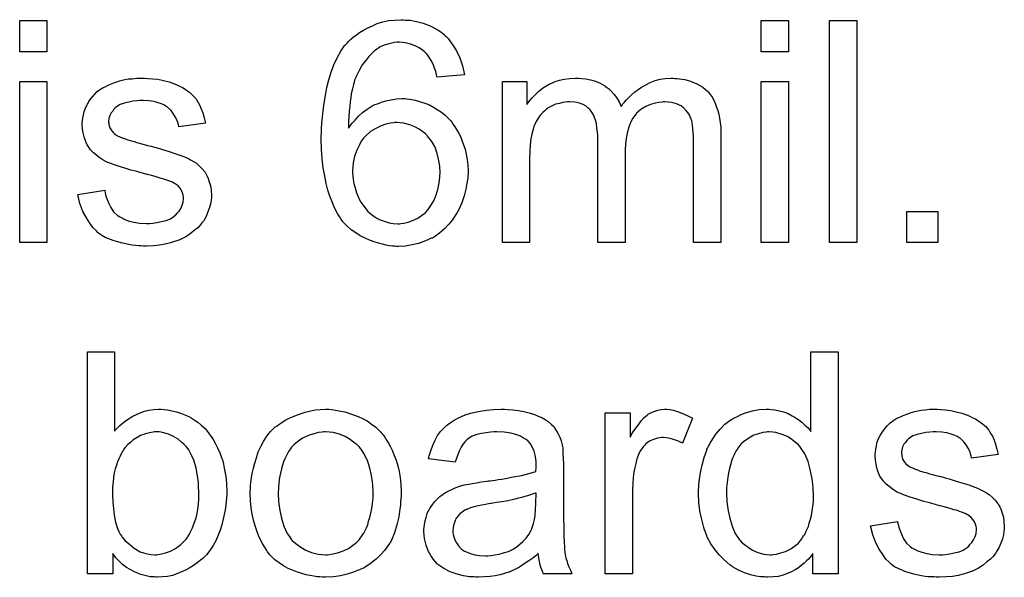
# Model space of a CAD drawing. Extents: x -2 to 8.5, y -2.9 to 5.2.
# Tile 118 of 207: x 5.683 to 6.038, y 0.195 to 0.396. Entities that reach past the tile are written whole.
import ezdxf

# ---------------------------------------------------------------- set-up
doc = ezdxf.new("R2010")
doc.units = 0
doc.layers.add('acc-ni-360-20-out-a_document', color=1, linetype='CONTINUOUS')

msp = doc.modelspace()

# ---------------------------------------------------------------- linework, layer by layer
at = {"layer": 'acc-ni-360-20-out-a_document', "color": 1}
for points in [[(5.692503, 0.384266), (5.682669, 0.384266), (5.682669, 0.395489), (5.692503, 0.395489), (5.692503, 0.384266)], [(5.821856, 0.395721), (5.822666, 0.395721), (5.823591, 0.395605), (5.82579, 0.395142), (5.828219, 0.394563), (5.830765, 0.393638), (5.83331, 0.39225), (5.834583, 0.39144), (5.83574, 0.390514), (5.835855, 0.390398), (5.835971, 0.390283), (5.836318, 0.389935), (5.836665, 0.389588), (5.837244, 0.38901), (5.837707, 0.388316), (5.838979, 0.386696), (5.840252, 0.384613), (5.841409, 0.382068), (5.84245, 0.379175), (5.843145, 0.375936), (5.83331, 0.375126), (5.83331, 0.375242), (5.833194, 0.375357), (5.833079, 0.376051), (5.832732, 0.377093), (5.832269, 0.378365), (5.831806, 0.379754), (5.831112, 0.381142), (5.830302, 0.382415), (5.829492, 0.383456), (5.829261, 0.383688), (5.828798, 0.384151), (5.827988, 0.384845), (5.826831, 0.385655), (5.825327, 0.386349), (5.823707, 0.387043), (5.82174, 0.387506), (5.819658, 0.387737), (5.818848, 0.387737), (5.817922, 0.387622), (5.816881, 0.38739), (5.815492, 0.387043), (5.814104, 0.38658), (5.812716, 0.386002), (5.811327, 0.385076), (5.811096, 0.38496), (5.810517, 0.384498), (5.809707, 0.383688), (5.808666, 0.382531), (5.807509, 0.381142), (5.806236, 0.379522), (5.805079, 0.37744), (5.803922, 0.375126), (5.803922, 0.37501), (5.803807, 0.374779), (5.803691, 0.374432), (5.803459, 0.373969), (5.803344, 0.373275), (5.803112, 0.372465), (5.802881, 0.371539), (5.80265, 0.370382), (5.802302, 0.36911), (5.802071, 0.367721), (5.80184, 0.366217), (5.801724, 0.364597), (5.801493, 0.362746), (5.801377, 0.360895), (5.801261, 0.358812), (5.801261, 0.35673), (5.801377, 0.356845), (5.80184, 0.357539), (5.80265, 0.358465), (5.803691, 0.359622), (5.804848, 0.36101), (5.806352, 0.362283), (5.807972, 0.363556), (5.809823, 0.364713), (5.809939, 0.364713), (5.810054, 0.364829), (5.810749, 0.365176), (5.81179, 0.365523), (5.813178, 0.366101), (5.814798, 0.366564), (5.816649, 0.366911), (5.818616, 0.367258), (5.820699, 0.367374), (5.821624, 0.367374), (5.822319, 0.367258), (5.823244, 0.367143), (5.82417, 0.367027), (5.825327, 0.366796), (5.826484, 0.366448), (5.829145, 0.365639), (5.830533, 0.36506), (5.831922, 0.36425), (5.83331, 0.36344), (5.834814, 0.362515), (5.836203, 0.361358), (5.837475, 0.360085), (5.837591, 0.359969), (5.837822, 0.359738), (5.838169, 0.359391), (5.838517, 0.358812), (5.839095, 0.358002), (5.839674, 0.357192), (5.840252, 0.356151), (5.840946, 0.354994), (5.841641, 0.353721), (5.842219, 0.352333), (5.842797, 0.350713), (5.843376, 0.349093), (5.843723, 0.347358), (5.84407, 0.345391), (5.844302, 0.343424), (5.844417, 0.341341), (5.844417, 0.341226), (5.844417, 0.340994), (5.844417, 0.340647), (5.844417, 0.340069), (5.844302, 0.339375), (5.844302, 0.33868), (5.843954, 0.336829), (5.843607, 0.334631), (5.843029, 0.332317), (5.842219, 0.329772), (5.841062, 0.327342), (5.841062, 0.327226), (5.840946, 0.32711), (5.840715, 0.326763), (5.840484, 0.3263), (5.839789, 0.325144), (5.838748, 0.323639), (5.837475, 0.32202), (5.835971, 0.3204), (5.83412, 0.31878), (5.832153, 0.317392), (5.832037, 0.317392), (5.831922, 0.317276), (5.831575, 0.317045), (5.831112, 0.316929), (5.829955, 0.31635), (5.828451, 0.315772), (5.826484, 0.315078), (5.824285, 0.314615), (5.821856, 0.314152), (5.819195, 0.314036), (5.818616, 0.314036), (5.818038, 0.314152), (5.817112, 0.314152), (5.816071, 0.314268), (5.814914, 0.314499), (5.813525, 0.314846), (5.812137, 0.315193), (5.810517, 0.315656), (5.808897, 0.316235), (5.807278, 0.316929), (5.805542, 0.317854), (5.803922, 0.318896), (5.802302, 0.320053), (5.800683, 0.321441), (5.799179, 0.323061), (5.799063, 0.323177), (5.798832, 0.323524), (5.798484, 0.323986), (5.798022, 0.324796), (5.797327, 0.325838), (5.796749, 0.326995), (5.796055, 0.328499), (5.79536, 0.330119), (5.794551, 0.332086), (5.793856, 0.334284), (5.793278, 0.336714), (5.792699, 0.339375), (5.792121, 0.342383), (5.791774, 0.345622), (5.791542, 0.349093), (5.791427, 0.352796), (5.791427, 0.352911), (5.791427, 0.353027), (5.791427, 0.353374), (5.791427, 0.353837), (5.791542, 0.354994), (5.791542, 0.356614), (5.791658, 0.358465), (5.79189, 0.360663), (5.792121, 0.363093), (5.792468, 0.365754), (5.792931, 0.368415), (5.793509, 0.371308), (5.794203, 0.374085), (5.795013, 0.376861), (5.796055, 0.379522), (5.797212, 0.382068), (5.798484, 0.384498), (5.799989, 0.38658), (5.800104, 0.386696), (5.800336, 0.386927), (5.800798, 0.38739), (5.801377, 0.388084), (5.802071, 0.388779), (5.802997, 0.389473), (5.804154, 0.390398), (5.805311, 0.391208), (5.806699, 0.392018), (5.808203, 0.392944), (5.809939, 0.393638), (5.811674, 0.394448), (5.813641, 0.395026), (5.815724, 0.395489), (5.817922, 0.395721), (5.820236, 0.395836), (5.821162, 0.395836), (5.821856, 0.395721)], [(5.960002, 0.384266), (5.950167, 0.384266), (5.950167, 0.395489), (5.960002, 0.395489), (5.960002, 0.384266)], [(5.984646, 0.315425), (5.974811, 0.315425), (5.974811, 0.395489), (5.984646, 0.395489), (5.984646, 0.315425)], [(5.692503, 0.315425), (5.682669, 0.315425), (5.682669, 0.373506), (5.692503, 0.373506), (5.692503, 0.315425)], [(5.728949, 0.374663), (5.730684, 0.374547), (5.732535, 0.374316), (5.734502, 0.373853), (5.736585, 0.37339), (5.738552, 0.372696), (5.738667, 0.372696), (5.738783, 0.37258), (5.739362, 0.372349), (5.740287, 0.371886), (5.741444, 0.371308), (5.742717, 0.370498), (5.74399, 0.369572), (5.745147, 0.368531), (5.746188, 0.367374), (5.746304, 0.367258), (5.746535, 0.366796), (5.746998, 0.365986), (5.747576, 0.36506), (5.748155, 0.363672), (5.748733, 0.362168), (5.749196, 0.360432), (5.749659, 0.358465), (5.740056, 0.357192), (5.740056, 0.357424), (5.73994, 0.357887), (5.739709, 0.358697), (5.739362, 0.359738), (5.738783, 0.360779), (5.738089, 0.361936), (5.737279, 0.363093), (5.736122, 0.364134), (5.736006, 0.36425), (5.735544, 0.364481), (5.734849, 0.364944), (5.733808, 0.365407), (5.732651, 0.36587), (5.731147, 0.366333), (5.729296, 0.366564), (5.727329, 0.36668), (5.726172, 0.36668), (5.725015, 0.366564), (5.723511, 0.366448), (5.722007, 0.366101), (5.720387, 0.365754), (5.718883, 0.365176), (5.71761, 0.364366), (5.717494, 0.36425), (5.717147, 0.364019), (5.716685, 0.363556), (5.716222, 0.362862), (5.715643, 0.362168), (5.71518, 0.361242), (5.714833, 0.360201), (5.714718, 0.359159), (5.714718, 0.359044), (5.714718, 0.358812), (5.714833, 0.358465), (5.714833, 0.358002), (5.71518, 0.356845), (5.715875, 0.355688), (5.71599, 0.355573), (5.716106, 0.355457), (5.716337, 0.35511), (5.7168, 0.354763), (5.717263, 0.354416), (5.717957, 0.353953), (5.718767, 0.353606), (5.719693, 0.353143), (5.719808, 0.353143), (5.72004, 0.353027), (5.720503, 0.352911), (5.721312, 0.352564), (5.72247, 0.352217), (5.723974, 0.35187), (5.724899, 0.351523), (5.72594, 0.351292), (5.727097, 0.350945), (5.72837, 0.350598), (5.728486, 0.350598), (5.728833, 0.350482), (5.729412, 0.350366), (5.730106, 0.350135), (5.730916, 0.349903), (5.731957, 0.349672), (5.734155, 0.348978), (5.736585, 0.348284), (5.739015, 0.347474), (5.741213, 0.346664), (5.742139, 0.346317), (5.742948, 0.345969), (5.74318, 0.345854), (5.743643, 0.345622), (5.744337, 0.345275), (5.745378, 0.344697), (5.746419, 0.344003), (5.747461, 0.343077), (5.748502, 0.342036), (5.749428, 0.340879), (5.749543, 0.340763), (5.749775, 0.3403), (5.750238, 0.339606), (5.7507, 0.338565), (5.751047, 0.337292), (5.75151, 0.335904), (5.751742, 0.334284), (5.751857, 0.332433), (5.751857, 0.332201), (5.751857, 0.331623), (5.751742, 0.330697), (5.75151, 0.329424), (5.751163, 0.328036), (5.750585, 0.326532), (5.74989, 0.324796), (5.748965, 0.323177), (5.748849, 0.322945), (5.748386, 0.322482), (5.747808, 0.321673), (5.746882, 0.320747), (5.745609, 0.319706), (5.744221, 0.318549), (5.742601, 0.317507), (5.740634, 0.316466), (5.740519, 0.316466), (5.740403, 0.31635), (5.739709, 0.316119), (5.738552, 0.315772), (5.737048, 0.315309), (5.735197, 0.314846), (5.733114, 0.314499), (5.730916, 0.314268), (5.72837, 0.314152), (5.727329, 0.314152), (5.726519, 0.314268), (5.725593, 0.314268), (5.724436, 0.314383), (5.723279, 0.314499), (5.722007, 0.314731), (5.71923, 0.315309), (5.716337, 0.316119), (5.713561, 0.317276), (5.712288, 0.31797), (5.711131, 0.31878), (5.711015, 0.318896), (5.7109, 0.319011), (5.710205, 0.319706), (5.709164, 0.320747), (5.708007, 0.322367), (5.706734, 0.324334), (5.705462, 0.326648), (5.70442, 0.32954), (5.70361, 0.33278), (5.713329, 0.334284), (5.713329, 0.334168), (5.713329, 0.334052), (5.713561, 0.333358), (5.713792, 0.332201), (5.714255, 0.330928), (5.714833, 0.32954), (5.715528, 0.328036), (5.716569, 0.326532), (5.717842, 0.325259), (5.718073, 0.325144), (5.718536, 0.324796), (5.719461, 0.324334), (5.720618, 0.323755), (5.722122, 0.323177), (5.723858, 0.322714), (5.72594, 0.322367), (5.72837, 0.322251), (5.729527, 0.322251), (5.730684, 0.322367), (5.732188, 0.322598), (5.733808, 0.322945), (5.735544, 0.323408), (5.737048, 0.323986), (5.738436, 0.324912), (5.738552, 0.325028), (5.739015, 0.325375), (5.739477, 0.325953), (5.740172, 0.326763), (5.74075, 0.327689), (5.741329, 0.328846), (5.741676, 0.330003), (5.741791, 0.331391), (5.741791, 0.331507), (5.741791, 0.33197), (5.741676, 0.332548), (5.741444, 0.333358), (5.741097, 0.334168), (5.740519, 0.334978), (5.739824, 0.335904), (5.738783, 0.336598), (5.738667, 0.336714), (5.73832, 0.336829), (5.737742, 0.337176), (5.736816, 0.337523), (5.735428, 0.337986), (5.734618, 0.338333), (5.733692, 0.338565), (5.732651, 0.338912), (5.731494, 0.339259), (5.730221, 0.339606), (5.728717, 0.339953), (5.728602, 0.339953), (5.728255, 0.340069), (5.727676, 0.340185), (5.726982, 0.340416), (5.726056, 0.340647), (5.725015, 0.340994), (5.722817, 0.341573), (5.720271, 0.342383), (5.717842, 0.343077), (5.715528, 0.343887), (5.714486, 0.34435), (5.713676, 0.344697), (5.713445, 0.344812), (5.712982, 0.345044), (5.712288, 0.345507), (5.711362, 0.346085), (5.710321, 0.346895), (5.70928, 0.347821), (5.708238, 0.348862), (5.707313, 0.350135), (5.707197, 0.35025), (5.706966, 0.350713), (5.706619, 0.351523), (5.706271, 0.352449), (5.705924, 0.353606), (5.705577, 0.354994), (5.705346, 0.356382), (5.70523, 0.358002), (5.70523, 0.358234), (5.70523, 0.358697), (5.705346, 0.359391), (5.705462, 0.360432), (5.705693, 0.361473), (5.705924, 0.362746), (5.706387, 0.363903), (5.706966, 0.365176), (5.707081, 0.365291), (5.707313, 0.365754), (5.70766, 0.366333), (5.708238, 0.367143), (5.708933, 0.367952), (5.709743, 0.368994), (5.710668, 0.369919), (5.711825, 0.370729), (5.711941, 0.370845), (5.712288, 0.370961), (5.712751, 0.371308), (5.713445, 0.371655), (5.71437, 0.372118), (5.715412, 0.37258), (5.716685, 0.373043), (5.718073, 0.373506), (5.718304, 0.373622), (5.718767, 0.373738), (5.719577, 0.373969), (5.720618, 0.3742), (5.721891, 0.374432), (5.723279, 0.374547), (5.724899, 0.374779), (5.727676, 0.374779), (5.728949, 0.374663)], [(5.919044, 0.374663), (5.919854, 0.374663), (5.920664, 0.374547), (5.922631, 0.3742), (5.924713, 0.373622), (5.926911, 0.372696), (5.92911, 0.371539), (5.930961, 0.369919), (5.931192, 0.369688), (5.931655, 0.368994), (5.932465, 0.367952), (5.932812, 0.367143), (5.933275, 0.366333), (5.933738, 0.365291), (5.934085, 0.36425), (5.934548, 0.363093), (5.934895, 0.361705), (5.935126, 0.360316), (5.935358, 0.358697), (5.935589, 0.357077), (5.935589, 0.355226), (5.935589, 0.315425), (5.925754, 0.315425), (5.925754, 0.35187), (5.925754, 0.351986), (5.925754, 0.352102), (5.925754, 0.352796), (5.925754, 0.353837), (5.925639, 0.35511), (5.925523, 0.356498), (5.925407, 0.357887), (5.925176, 0.359275), (5.924829, 0.360316), (5.924829, 0.360432), (5.924597, 0.360779), (5.924366, 0.361242), (5.924019, 0.36182), (5.923556, 0.362515), (5.922978, 0.363209), (5.922283, 0.363903), (5.921358, 0.364597), (5.921242, 0.364713), (5.920895, 0.364829), (5.920432, 0.36506), (5.919622, 0.365407), (5.918812, 0.365754), (5.917771, 0.365986), (5.91673, 0.366101), (5.915457, 0.366217), (5.914879, 0.366217), (5.914416, 0.366101), (5.913259, 0.365986), (5.91187, 0.365754), (5.910251, 0.365176), (5.908515, 0.364481), (5.90678, 0.36344), (5.90516, 0.362052), (5.905044, 0.36182), (5.904581, 0.361242), (5.903887, 0.360316), (5.903193, 0.358928), (5.902383, 0.357077), (5.901805, 0.354878), (5.901342, 0.352217), (5.90111, 0.349093), (5.90111, 0.315425), (5.891276, 0.315425), (5.891276, 0.353027), (5.891276, 0.353143), (5.891276, 0.353374), (5.891276, 0.353606), (5.891276, 0.354068), (5.89116, 0.355341), (5.890929, 0.35673), (5.890697, 0.358349), (5.890234, 0.359969), (5.889656, 0.361473), (5.888846, 0.362862), (5.88873, 0.362977), (5.888383, 0.36344), (5.887805, 0.363903), (5.886995, 0.364597), (5.885954, 0.365176), (5.884565, 0.365754), (5.882945, 0.366101), (5.880979, 0.366217), (5.880284, 0.366217), (5.879474, 0.366101), (5.878549, 0.365986), (5.877392, 0.365639), (5.876003, 0.365291), (5.874731, 0.364713), (5.873342, 0.364019), (5.873227, 0.363903), (5.872764, 0.363556), (5.872185, 0.363093), (5.871375, 0.362399), (5.870565, 0.361473), (5.869756, 0.360316), (5.868946, 0.359044), (5.868252, 0.357539), (5.868136, 0.357308), (5.86802, 0.35673), (5.867789, 0.355804), (5.867442, 0.354531), (5.867095, 0.352796), (5.866863, 0.350713), (5.866747, 0.348284), (5.866632, 0.345507), (5.866632, 0.315425), (5.856797, 0.315425), (5.856797, 0.373506), (5.86559, 0.373506), (5.86559, 0.365176), (5.865706, 0.365407), (5.866053, 0.36587), (5.866747, 0.36668), (5.867557, 0.367605), (5.868599, 0.368762), (5.869871, 0.369919), (5.87126, 0.371076), (5.87288, 0.372118), (5.873111, 0.372233), (5.873689, 0.37258), (5.874615, 0.372928), (5.875888, 0.373506), (5.877392, 0.373969), (5.879127, 0.374316), (5.881094, 0.374663), (5.883177, 0.374779), (5.884218, 0.374779), (5.885491, 0.374663), (5.886879, 0.374432), (5.888615, 0.374085), (5.89035, 0.373622), (5.892086, 0.372928), (5.893706, 0.372002), (5.893937, 0.371886), (5.8944, 0.371539), (5.895094, 0.370961), (5.89602, 0.370035), (5.896945, 0.368994), (5.897986, 0.367721), (5.898912, 0.366217), (5.899606, 0.364481), (5.899722, 0.364597), (5.899953, 0.364944), (5.9003, 0.365407), (5.900879, 0.366101), (5.901573, 0.366911), (5.902383, 0.367721), (5.903309, 0.368647), (5.904466, 0.369688), (5.905738, 0.370614), (5.907011, 0.371539), (5.908515, 0.372349), (5.910135, 0.373159), (5.91187, 0.373853), (5.913722, 0.374316), (5.915573, 0.374663), (5.917655, 0.374779), (5.918465, 0.374779), (5.919044, 0.374663)], [(5.960002, 0.315425), (5.950167, 0.315425), (5.950167, 0.373506), (5.960002, 0.373506), (5.960002, 0.315425)], [(5.818732, 0.358697), (5.818038, 0.358697), (5.817575, 0.358581), (5.816418, 0.358465), (5.814798, 0.358118), (5.813063, 0.357539), (5.811096, 0.356614), (5.809244, 0.355457), (5.807393, 0.353837), (5.807162, 0.353606), (5.806699, 0.353027), (5.805889, 0.351986), (5.805079, 0.350482), (5.804269, 0.348746), (5.803459, 0.346548), (5.802997, 0.344118), (5.802765, 0.341341), (5.802765, 0.34111), (5.802765, 0.340532), (5.802881, 0.33949), (5.802997, 0.338218), (5.803228, 0.336714), (5.803691, 0.335094), (5.804154, 0.333358), (5.804848, 0.331623), (5.804964, 0.331391), (5.805311, 0.330813), (5.805774, 0.330003), (5.806468, 0.328962), (5.807278, 0.32792), (5.808319, 0.326648), (5.809476, 0.325606), (5.810864, 0.324565), (5.811096, 0.324449), (5.811559, 0.324218), (5.812368, 0.323755), (5.81341, 0.323408), (5.814567, 0.322945), (5.815955, 0.322482), (5.817459, 0.322251), (5.819079, 0.322135), (5.819658, 0.322135), (5.82012, 0.322251), (5.821277, 0.322367), (5.822781, 0.322714), (5.824401, 0.323408), (5.826252, 0.324218), (5.828104, 0.325491), (5.829029, 0.326185), (5.829839, 0.32711), (5.829839, 0.327226), (5.83007, 0.327342), (5.830533, 0.328036), (5.831227, 0.329193), (5.832153, 0.330697), (5.832963, 0.332664), (5.833657, 0.334978), (5.83412, 0.337639), (5.834351, 0.340763), (5.834351, 0.340879), (5.834351, 0.34111), (5.834351, 0.341573), (5.834236, 0.342151), (5.834236, 0.342846), (5.83412, 0.343656), (5.833773, 0.345507), (5.83331, 0.347589), (5.8325, 0.349788), (5.831343, 0.35187), (5.829839, 0.353837), (5.829608, 0.354068), (5.829029, 0.354647), (5.828104, 0.355341), (5.826831, 0.356267), (5.825211, 0.357192), (5.82336, 0.357887), (5.821162, 0.358465), (5.818732, 0.358697)], [(6.013918, 0.315425), (6.002695, 0.315425), (6.002695, 0.326648), (6.013918, 0.326648), (6.013918, 0.315425)], [(5.716916, 0.247347), (5.717032, 0.247463), (5.717147, 0.247694), (5.717494, 0.248041), (5.718073, 0.248619), (5.718651, 0.249198), (5.719346, 0.249892), (5.720271, 0.250586), (5.721197, 0.251281), (5.723511, 0.252785), (5.726172, 0.253942), (5.727676, 0.25452), (5.729296, 0.254867), (5.731031, 0.255099), (5.732767, 0.255214), (5.733692, 0.255214), (5.734734, 0.255099), (5.736006, 0.254983), (5.737511, 0.254636), (5.739246, 0.254289), (5.741097, 0.25371), (5.742833, 0.253016), (5.743064, 0.2529), (5.743643, 0.252669), (5.744568, 0.25209), (5.745609, 0.251396), (5.746882, 0.250586), (5.748155, 0.249545), (5.749543, 0.248272), (5.7507, 0.246884), (5.750816, 0.246768), (5.751163, 0.24619), (5.751742, 0.24538), (5.752436, 0.244339), (5.753246, 0.24295), (5.754056, 0.24133), (5.754865, 0.239479), (5.75556, 0.237512), (5.75556, 0.237397), (5.755675, 0.237281), (5.755791, 0.236934), (5.755907, 0.236587), (5.756138, 0.23543), (5.756485, 0.233926), (5.756832, 0.23219), (5.75718, 0.230223), (5.757295, 0.228025), (5.757411, 0.225711), (5.757411, 0.225595), (5.757411, 0.225017), (5.757411, 0.224322), (5.757295, 0.223281), (5.75718, 0.222008), (5.757064, 0.22062), (5.756832, 0.219), (5.756485, 0.217265), (5.75556, 0.213562), (5.754981, 0.211595), (5.754287, 0.209744), (5.753477, 0.207777), (5.752436, 0.206042), (5.751279, 0.204306), (5.750006, 0.202687), (5.74989, 0.202571), (5.749659, 0.202339), (5.749312, 0.201992), (5.748733, 0.201414), (5.747923, 0.200835), (5.747114, 0.200141), (5.746188, 0.199447), (5.745031, 0.198637), (5.743758, 0.197943), (5.742486, 0.197133), (5.739362, 0.19586), (5.737742, 0.195282), (5.736006, 0.194935), (5.734155, 0.194703), (5.732304, 0.194588), (5.731841, 0.194588), (5.731263, 0.194703), (5.730569, 0.194703), (5.729759, 0.194819), (5.728717, 0.19505), (5.726403, 0.195629), (5.725131, 0.196092), (5.723858, 0.19667), (5.72247, 0.197364), (5.721197, 0.198174), (5.719808, 0.199216), (5.718536, 0.200373), (5.717379, 0.201645), (5.716222, 0.203149), (5.716222, 0.19586), (5.707081, 0.19586), (5.707081, 0.275925), (5.716916, 0.275925), (5.716916, 0.247347)], [(5.977935, 0.19586), (5.968795, 0.19586), (5.968795, 0.203149), (5.968679, 0.203034), (5.968563, 0.202802), (5.968216, 0.202339), (5.967753, 0.201761), (5.967175, 0.201183), (5.966481, 0.200488), (5.965671, 0.199678), (5.96463, 0.198869), (5.963588, 0.198059), (5.962431, 0.197249), (5.961043, 0.196554), (5.959539, 0.195976), (5.958035, 0.195398), (5.956299, 0.194935), (5.954448, 0.194703), (5.952481, 0.194588), (5.951787, 0.194588), (5.951324, 0.194703), (5.949936, 0.194819), (5.948316, 0.19505), (5.946349, 0.195513), (5.944151, 0.196207), (5.941952, 0.197133), (5.939754, 0.198406), (5.939638, 0.198406), (5.939523, 0.198637), (5.938828, 0.1991), (5.937787, 0.200025), (5.936515, 0.201183), (5.93501, 0.202687), (5.933506, 0.204538), (5.932002, 0.20662), (5.93073, 0.20905), (5.93073, 0.209166), (5.930614, 0.209397), (5.930498, 0.209744), (5.930267, 0.210207), (5.930035, 0.210901), (5.929688, 0.211711), (5.929457, 0.212521), (5.929225, 0.213562), (5.928647, 0.215876), (5.928068, 0.218537), (5.927721, 0.221546), (5.927606, 0.224785), (5.927606, 0.224901), (5.927606, 0.225132), (5.927606, 0.225595), (5.927606, 0.226289), (5.927721, 0.226984), (5.927721, 0.227909), (5.927953, 0.229992), (5.9283, 0.232422), (5.928878, 0.235083), (5.929573, 0.237859), (5.930498, 0.24052), (5.930498, 0.240636), (5.930614, 0.240868), (5.930845, 0.241215), (5.931077, 0.241678), (5.931771, 0.24295), (5.932696, 0.24457), (5.933853, 0.246305), (5.935358, 0.248041), (5.937093, 0.249892), (5.939176, 0.251396), (5.939291, 0.251396), (5.939407, 0.251512), (5.939754, 0.251743), (5.940217, 0.251975), (5.941374, 0.252553), (5.942994, 0.253363), (5.944845, 0.254057), (5.947043, 0.254636), (5.949473, 0.255099), (5.952018, 0.255214), (5.952944, 0.255214), (5.953869, 0.255099), (5.955142, 0.254983), (5.956646, 0.254636), (5.958266, 0.254289), (5.959886, 0.25371), (5.96139, 0.2529), (5.961621, 0.252785), (5.962084, 0.252553), (5.962778, 0.251975), (5.963704, 0.251396), (5.964861, 0.250586), (5.965902, 0.249545), (5.967059, 0.248504), (5.968101, 0.247231), (5.968101, 0.275925), (5.977935, 0.275925), (5.977935, 0.19586)], [(5.795013, 0.255099), (5.796055, 0.254983), (5.797212, 0.254752), (5.798484, 0.25452), (5.799989, 0.254289), (5.803112, 0.253248), (5.804732, 0.252669), (5.806352, 0.251859), (5.807972, 0.251049), (5.809592, 0.249892), (5.811096, 0.248735), (5.8126, 0.247347), (5.812716, 0.247231), (5.812947, 0.247), (5.813294, 0.246537), (5.813757, 0.245958), (5.814335, 0.245149), (5.815029, 0.244107), (5.815724, 0.24295), (5.816418, 0.241678), (5.817112, 0.240289), (5.817806, 0.238554), (5.818501, 0.236818), (5.819079, 0.234851), (5.819542, 0.232769), (5.819889, 0.23057), (5.82012, 0.228256), (5.820236, 0.225711), (5.820236, 0.225595), (5.820236, 0.225248), (5.820236, 0.22467), (5.820236, 0.22386), (5.82012, 0.222934), (5.820005, 0.221777), (5.820005, 0.22062), (5.819773, 0.219347), (5.819426, 0.216455), (5.818732, 0.213562), (5.817922, 0.21067), (5.816765, 0.208009), (5.816765, 0.207893), (5.816649, 0.207777), (5.816418, 0.20743), (5.816186, 0.206968), (5.815377, 0.20581), (5.814335, 0.204422), (5.812947, 0.202802), (5.811211, 0.201183), (5.809244, 0.199563), (5.806931, 0.198059), (5.806815, 0.198059), (5.806699, 0.197943), (5.806352, 0.197712), (5.805774, 0.19748), (5.805195, 0.197249), (5.804501, 0.197017), (5.802765, 0.196323), (5.800798, 0.195745), (5.798369, 0.195166), (5.795823, 0.194703), (5.793047, 0.194588), (5.79189, 0.194588), (5.790964, 0.194703), (5.789923, 0.194819), (5.788766, 0.19505), (5.787377, 0.195282), (5.785989, 0.195513), (5.782865, 0.196439), (5.781129, 0.197133), (5.77951, 0.197827), (5.77789, 0.198753), (5.77627, 0.199794), (5.774766, 0.200951), (5.773262, 0.202339), (5.773146, 0.202455), (5.772915, 0.202687), (5.772568, 0.203149), (5.772105, 0.203844), (5.771526, 0.204654), (5.770948, 0.205579), (5.770254, 0.206736), (5.769559, 0.208125), (5.768865, 0.209629), (5.768171, 0.211364), (5.767592, 0.213215), (5.767014, 0.215182), (5.766551, 0.217381), (5.766204, 0.219695), (5.765973, 0.22224), (5.765857, 0.224901), (5.765857, 0.225132), (5.765857, 0.225595), (5.765973, 0.226405), (5.765973, 0.227562), (5.766088, 0.228835), (5.76632, 0.230455), (5.766551, 0.232074), (5.767014, 0.233926), (5.767477, 0.235777), (5.768055, 0.237744), (5.768749, 0.239826), (5.769675, 0.241793), (5.770601, 0.243644), (5.771873, 0.245496), (5.773146, 0.247231), (5.774766, 0.248735), (5.774882, 0.248851), (5.775113, 0.248967), (5.775576, 0.249314), (5.776154, 0.249776), (5.776849, 0.250239), (5.777774, 0.250818), (5.7787, 0.251396), (5.779857, 0.251975), (5.781129, 0.252553), (5.782518, 0.253132), (5.785642, 0.254173), (5.789228, 0.254983), (5.79108, 0.255099), (5.793047, 0.255214), (5.794203, 0.255214), (5.795013, 0.255099)], [(5.85888, 0.255099), (5.860615, 0.254983), (5.862582, 0.254752), (5.864549, 0.254405), (5.866516, 0.253942), (5.868367, 0.253363), (5.868599, 0.253248), (5.869177, 0.253016), (5.869987, 0.252669), (5.871028, 0.252206), (5.872185, 0.251512), (5.873342, 0.250818), (5.874384, 0.249892), (5.875309, 0.248967), (5.875425, 0.248851), (5.875656, 0.248504), (5.876003, 0.247925), (5.876466, 0.247231), (5.877045, 0.24619), (5.877507, 0.245149), (5.87797, 0.243876), (5.878317, 0.242372), (5.878317, 0.242256), (5.878433, 0.241909), (5.878549, 0.241215), (5.878664, 0.240289), (5.878664, 0.239016), (5.87878, 0.237512), (5.878896, 0.235545), (5.878896, 0.233347), (5.878896, 0.220157), (5.878896, 0.220042), (5.878896, 0.219579), (5.878896, 0.218885), (5.878896, 0.217959), (5.878896, 0.216918), (5.878896, 0.215645), (5.879012, 0.212868), (5.879012, 0.209976), (5.879127, 0.207083), (5.879243, 0.20581), (5.879243, 0.204654), (5.879359, 0.203612), (5.879474, 0.202802), (5.879474, 0.202687), (5.87959, 0.202224), (5.879706, 0.20153), (5.880053, 0.200604), (5.880284, 0.199563), (5.880747, 0.198406), (5.881326, 0.197133), (5.881904, 0.19586), (5.871607, 0.19586), (5.871491, 0.195976), (5.871375, 0.196439), (5.871144, 0.197017), (5.870797, 0.197943), (5.87045, 0.198984), (5.870218, 0.200257), (5.869987, 0.201645), (5.869756, 0.203149), (5.86964, 0.203149), (5.869524, 0.202918), (5.86883, 0.202339), (5.867789, 0.20153), (5.8664, 0.200488), (5.864665, 0.199447), (5.862929, 0.19829), (5.861078, 0.197249), (5.859111, 0.196439), (5.85888, 0.196323), (5.858186, 0.196207), (5.857144, 0.19586), (5.855872, 0.195513), (5.854252, 0.195166), (5.852401, 0.194935), (5.850318, 0.194703), (5.848235, 0.194588), (5.84731, 0.194588), (5.846616, 0.194703), (5.845806, 0.194703), (5.84488, 0.194819), (5.842797, 0.195166), (5.840484, 0.195745), (5.837938, 0.196554), (5.835624, 0.197712), (5.833542, 0.199216), (5.83331, 0.199447), (5.832732, 0.200025), (5.831922, 0.201067), (5.830996, 0.202455), (5.83007, 0.204191), (5.829261, 0.206158), (5.828682, 0.208587), (5.828566, 0.209744), (5.828451, 0.211133), (5.828451, 0.211364), (5.828451, 0.211827), (5.828566, 0.212637), (5.828682, 0.213678), (5.828913, 0.214951), (5.829261, 0.216224), (5.829723, 0.217612), (5.830302, 0.218885), (5.830418, 0.219), (5.830649, 0.219463), (5.831112, 0.220157), (5.83169, 0.220967), (5.832385, 0.221893), (5.83331, 0.222818), (5.834236, 0.223744), (5.835393, 0.224554), (5.835508, 0.22467), (5.835971, 0.224901), (5.83655, 0.225364), (5.837475, 0.225827), (5.838517, 0.226289), (5.839789, 0.226868), (5.841062, 0.227331), (5.842566, 0.227793), (5.842682, 0.227793), (5.843145, 0.227909), (5.843839, 0.228141), (5.844764, 0.228256), (5.845921, 0.228488), (5.847426, 0.228719), (5.849161, 0.229066), (5.851244, 0.229298), (5.851359, 0.229298), (5.851822, 0.229413), (5.852401, 0.229413), (5.853211, 0.229529), (5.854136, 0.229645), (5.855293, 0.229876), (5.856566, 0.229992), (5.857954, 0.230223), (5.860731, 0.230802), (5.863739, 0.23138), (5.8664, 0.232074), (5.867673, 0.232422), (5.86883, 0.232769), (5.86883, 0.232884), (5.86883, 0.233116), (5.868946, 0.23381), (5.868946, 0.23462), (5.868946, 0.235083), (5.868946, 0.235314), (5.868946, 0.23543), (5.868946, 0.235545), (5.868946, 0.23624), (5.86883, 0.237397), (5.868599, 0.238669), (5.868252, 0.240058), (5.867673, 0.241446), (5.866979, 0.242719), (5.866053, 0.24376), (5.865938, 0.243876), (5.865359, 0.244339), (5.864433, 0.244801), (5.863276, 0.245496), (5.861657, 0.246074), (5.859805, 0.246653), (5.857491, 0.247), (5.85483, 0.247115), (5.853673, 0.247115), (5.852516, 0.247), (5.850896, 0.246768), (5.849277, 0.246537), (5.847541, 0.246074), (5.845921, 0.245496), (5.844533, 0.244686), (5.844417, 0.24457), (5.843954, 0.244223), (5.843376, 0.243644), (5.842682, 0.242719), (5.841988, 0.241562), (5.841178, 0.240058), (5.840484, 0.238207), (5.839789, 0.236124), (5.830186, 0.237397), (5.830186, 0.237512), (5.830302, 0.237628), (5.830302, 0.237975), (5.830418, 0.238438), (5.830765, 0.239479), (5.831227, 0.240983), (5.831806, 0.242487), (5.8325, 0.244107), (5.833426, 0.245727), (5.834467, 0.247231), (5.834583, 0.247347), (5.835046, 0.24781), (5.83574, 0.248504), (5.836665, 0.249429), (5.837938, 0.250355), (5.839442, 0.251281), (5.841178, 0.252322), (5.843145, 0.253132), (5.84326, 0.253132), (5.843376, 0.253248), (5.843723, 0.253363), (5.844186, 0.253479), (5.845343, 0.253826), (5.846963, 0.254173), (5.848814, 0.25452), (5.851128, 0.254867), (5.853558, 0.255099), (5.856334, 0.255214), (5.857607, 0.255214), (5.85888, 0.255099)], [(5.917193, 0.255099), (5.918465, 0.254867), (5.919969, 0.254405), (5.921589, 0.253826), (5.92344, 0.253016), (5.925407, 0.251975), (5.921821, 0.24295), (5.921705, 0.243066), (5.921242, 0.243297), (5.920548, 0.243644), (5.919622, 0.243992), (5.918581, 0.244339), (5.917308, 0.244686), (5.916036, 0.244917), (5.914763, 0.245033), (5.914184, 0.245033), (5.913606, 0.244917), (5.912796, 0.244801), (5.911986, 0.24457), (5.910945, 0.244223), (5.909904, 0.24376), (5.908978, 0.243066), (5.908862, 0.24295), (5.908515, 0.242719), (5.908168, 0.242256), (5.90759, 0.241678), (5.907011, 0.240868), (5.906432, 0.239942), (5.905854, 0.238901), (5.905391, 0.237628), (5.905275, 0.237397), (5.90516, 0.236702), (5.904928, 0.235661), (5.904581, 0.234273), (5.904234, 0.232537), (5.904003, 0.23057), (5.903887, 0.228488), (5.903771, 0.226174), (5.903771, 0.19586), (5.893937, 0.19586), (5.893937, 0.253942), (5.902846, 0.253942), (5.902846, 0.245149), (5.902962, 0.245264), (5.903424, 0.246074), (5.904003, 0.247115), (5.904928, 0.248388), (5.905854, 0.249661), (5.906895, 0.251049), (5.907937, 0.252206), (5.908978, 0.253132), (5.909094, 0.253248), (5.909441, 0.253479), (5.910135, 0.253826), (5.910829, 0.254173), (5.911755, 0.25452), (5.912912, 0.254867), (5.914069, 0.255099), (5.915341, 0.255214), (5.916151, 0.255214), (5.917193, 0.255099)], [(6.014959, 0.255099), (6.016695, 0.254983), (6.018546, 0.254752), (6.020513, 0.254289), (6.022595, 0.253826), (6.024562, 0.253132), (6.024678, 0.253132), (6.024794, 0.253016), (6.025372, 0.252785), (6.026298, 0.252322), (6.027455, 0.251743), (6.028727, 0.250934), (6.03, 0.250008), (6.031157, 0.248967), (6.032198, 0.24781), (6.032314, 0.247694), (6.032546, 0.247231), (6.033008, 0.246421), (6.033587, 0.245496), (6.034165, 0.244107), (6.034744, 0.242603), (6.035207, 0.240868), (6.035669, 0.238901), (6.026066, 0.237628), (6.026066, 0.237859), (6.025951, 0.238322), (6.025719, 0.239132), (6.025372, 0.240173), (6.024794, 0.241215), (6.024099, 0.242372), (6.023289, 0.243529), (6.022132, 0.24457), (6.022017, 0.244686), (6.021554, 0.244917), (6.02086, 0.24538), (6.019819, 0.245843), (6.018662, 0.246305), (6.017157, 0.246768), (6.015306, 0.247), (6.013339, 0.247115), (6.012182, 0.247115), (6.011025, 0.247), (6.009521, 0.246884), (6.008017, 0.246537), (6.006397, 0.24619), (6.004893, 0.245611), (6.00362, 0.244801), (6.003505, 0.244686), (6.003158, 0.244454), (6.002695, 0.243992), (6.002232, 0.243297), (6.001654, 0.242603), (6.001191, 0.241678), (6.000844, 0.240636), (6.000728, 0.239595), (6.000728, 0.239479), (6.000728, 0.239248), (6.000844, 0.238901), (6.000844, 0.238438), (6.001191, 0.237281), (6.001885, 0.236124), (6.002001, 0.236008), (6.002116, 0.235893), (6.002348, 0.235545), (6.002811, 0.235198), (6.003273, 0.234851), (6.003968, 0.234388), (6.004778, 0.234041), (6.005703, 0.233578), (6.005819, 0.233578), (6.00605, 0.233463), (6.006513, 0.233347), (6.007323, 0.233), (6.00848, 0.232653), (6.009984, 0.232306), (6.01091, 0.231959), (6.011951, 0.231727), (6.013108, 0.23138), (6.014381, 0.231033), (6.014496, 0.231033), (6.014843, 0.230917), (6.015422, 0.230802), (6.016116, 0.23057), (6.016926, 0.230339), (6.017967, 0.230107), (6.020166, 0.229413), (6.022595, 0.228719), (6.025025, 0.227909), (6.027223, 0.227099), (6.028149, 0.226752), (6.028959, 0.226405), (6.02919, 0.226289), (6.029653, 0.226058), (6.030347, 0.225711), (6.031389, 0.225132), (6.03243, 0.224438), (6.033471, 0.223513), (6.034512, 0.222471), (6.035438, 0.221314), (6.035554, 0.221199), (6.035785, 0.220736), (6.036248, 0.220042), (6.036711, 0.219), (6.037058, 0.217728), (6.037521, 0.216339), (6.037752, 0.214719), (6.037868, 0.212868), (6.037868, 0.212637), (6.037868, 0.212058), (6.037752, 0.211133), (6.037521, 0.20986), (6.037173, 0.208472), (6.036595, 0.206968), (6.035901, 0.205232), (6.034975, 0.203612), (6.034859, 0.203381), (6.034397, 0.202918), (6.033818, 0.202108), (6.032893, 0.201183), (6.03162, 0.200141), (6.030231, 0.198984), (6.028612, 0.197943), (6.026645, 0.196902), (6.026529, 0.196902), (6.026413, 0.196786), (6.025719, 0.196554), (6.024562, 0.196207), (6.023058, 0.195745), (6.021207, 0.195282), (6.019124, 0.194935), (6.016926, 0.194703), (6.014381, 0.194588), (6.013339, 0.194588), (6.012529, 0.194703), (6.011604, 0.194703), (6.010447, 0.194819), (6.00929, 0.194935), (6.008017, 0.195166), (6.00524, 0.195745), (6.002348, 0.196554), (5.999571, 0.197712), (5.998298, 0.198406), (5.997141, 0.199216), (5.997026, 0.199331), (5.99691, 0.199447), (5.996216, 0.200141), (5.995174, 0.201183), (5.994017, 0.202802), (5.992745, 0.204769), (5.991472, 0.207083), (5.990431, 0.209976), (5.989621, 0.213215), (5.99934, 0.214719), (5.99934, 0.214604), (5.99934, 0.214488), (5.999571, 0.213794), (5.999802, 0.212637), (6.000265, 0.211364), (6.000844, 0.209976), (6.001538, 0.208472), (6.002579, 0.206968), (6.003852, 0.205695), (6.004083, 0.205579), (6.004546, 0.205232), (6.005472, 0.204769), (6.006629, 0.204191), (6.008133, 0.203612), (6.009868, 0.203149), (6.011951, 0.202802), (6.014381, 0.202687), (6.015538, 0.202687), (6.016695, 0.202802), (6.018199, 0.203034), (6.019819, 0.203381), (6.021554, 0.203844), (6.023058, 0.204422), (6.024447, 0.205348), (6.024562, 0.205463), (6.025025, 0.20581), (6.025488, 0.206389), (6.026182, 0.207199), (6.026761, 0.208125), (6.027339, 0.209281), (6.027686, 0.210439), (6.027802, 0.211827), (6.027802, 0.211943), (6.027802, 0.212405), (6.027686, 0.212984), (6.027455, 0.213794), (6.027108, 0.214604), (6.026529, 0.215414), (6.025835, 0.216339), (6.024794, 0.217033), (6.024678, 0.217149), (6.024331, 0.217265), (6.023752, 0.217612), (6.022827, 0.217959), (6.021438, 0.218422), (6.020628, 0.218769), (6.019703, 0.219), (6.018662, 0.219347), (6.017505, 0.219695), (6.016232, 0.220042), (6.014728, 0.220389), (6.014612, 0.220389), (6.014265, 0.220504), (6.013686, 0.22062), (6.012992, 0.220851), (6.012067, 0.221083), (6.011025, 0.22143), (6.008827, 0.222008), (6.006282, 0.222818), (6.003852, 0.223513), (6.001538, 0.224322), (6.000497, 0.224785), (5.999687, 0.225132), (5.999455, 0.225248), (5.998993, 0.22548), (5.998298, 0.225942), (5.997373, 0.226521), (5.996331, 0.227331), (5.99529, 0.228256), (5.994249, 0.229298), (5.993323, 0.23057), (5.993208, 0.230686), (5.992976, 0.231149), (5.992629, 0.231959), (5.992282, 0.232884), (5.991935, 0.234041), (5.991588, 0.23543), (5.991356, 0.236818), (5.991241, 0.238438), (5.991241, 0.238669), (5.991241, 0.239132), (5.991356, 0.239826), (5.991472, 0.240868), (5.991703, 0.241909), (5.991935, 0.243182), (5.992398, 0.244339), (5.992976, 0.245611), (5.993092, 0.245727), (5.993323, 0.24619), (5.99367, 0.246768), (5.994249, 0.247578), (5.994943, 0.248388), (5.995753, 0.249429), (5.996678, 0.250355), (5.997836, 0.251165), (5.997951, 0.251281), (5.998298, 0.251396), (5.998761, 0.251743), (5.999455, 0.25209), (6.000381, 0.252553), (6.001422, 0.253016), (6.002695, 0.253479), (6.004083, 0.253942), (6.004315, 0.254057), (6.004778, 0.254173), (6.005587, 0.254405), (6.006629, 0.254636), (6.007901, 0.254867), (6.00929, 0.254983), (6.01091, 0.255214), (6.013686, 0.255214), (6.014959, 0.255099)], [(5.732998, 0.247115), (5.731263, 0.247115), (5.7308, 0.247), (5.729527, 0.246768), (5.728023, 0.246421), (5.726288, 0.245727), (5.724436, 0.244686), (5.723511, 0.244107), (5.722585, 0.243297), (5.72166, 0.242487), (5.720734, 0.241446), (5.720734, 0.24133), (5.720503, 0.241215), (5.720271, 0.240868), (5.72004, 0.240405), (5.719693, 0.239826), (5.71923, 0.239132), (5.718883, 0.238322), (5.71842, 0.237397), (5.717957, 0.23624), (5.71761, 0.235083), (5.717147, 0.233694), (5.7168, 0.232306), (5.716569, 0.230686), (5.716337, 0.228951), (5.716106, 0.227215), (5.716106, 0.225248), (5.716106, 0.225132), (5.716106, 0.224785), (5.716106, 0.224207), (5.716106, 0.223513), (5.716222, 0.222703), (5.716222, 0.221661), (5.716453, 0.219463), (5.7168, 0.217033), (5.717263, 0.214488), (5.717957, 0.212174), (5.71842, 0.211133), (5.718883, 0.210207), (5.718883, 0.210091), (5.719114, 0.20986), (5.719346, 0.209513), (5.719693, 0.20905), (5.720734, 0.207777), (5.722238, 0.206505), (5.723974, 0.205116), (5.726172, 0.203844), (5.727329, 0.203381), (5.728717, 0.203034), (5.72999, 0.202802), (5.731494, 0.202687), (5.732073, 0.202687), (5.732535, 0.202802), (5.733808, 0.203034), (5.735312, 0.203381), (5.737048, 0.204075), (5.738899, 0.205001), (5.74075, 0.206389), (5.741676, 0.207315), (5.742601, 0.20824), (5.742601, 0.208356), (5.742833, 0.208472), (5.743064, 0.208819), (5.743296, 0.209281), (5.743758, 0.20986), (5.744105, 0.210554), (5.744568, 0.21148), (5.745031, 0.212405), (5.745378, 0.213562), (5.745841, 0.214719), (5.746304, 0.216108), (5.746651, 0.217612), (5.746882, 0.219232), (5.747114, 0.220967), (5.747345, 0.222934), (5.747345, 0.224901), (5.747345, 0.225017), (5.747345, 0.225364), (5.747345, 0.225942), (5.747229, 0.226752), (5.747229, 0.227678), (5.747114, 0.228835), (5.746766, 0.231264), (5.746304, 0.233926), (5.745494, 0.236818), (5.744337, 0.239363), (5.743643, 0.240636), (5.742833, 0.241678), (5.742833, 0.241793), (5.742601, 0.241909), (5.742023, 0.242487), (5.741097, 0.243413), (5.739824, 0.244454), (5.738205, 0.24538), (5.736354, 0.246305), (5.734155, 0.246884), (5.732998, 0.247115)], [(5.793047, 0.247115), (5.792352, 0.247115), (5.791774, 0.247), (5.790501, 0.246884), (5.788766, 0.246421), (5.786799, 0.245727), (5.784716, 0.244801), (5.782749, 0.243413), (5.781708, 0.242487), (5.780782, 0.241562), (5.780782, 0.241446), (5.780551, 0.24133), (5.780319, 0.240983), (5.779972, 0.24052), (5.779625, 0.239942), (5.779278, 0.239248), (5.778815, 0.238322), (5.778353, 0.237397), (5.77789, 0.23624), (5.777427, 0.235083), (5.77708, 0.233694), (5.776733, 0.23219), (5.776386, 0.23057), (5.776154, 0.228835), (5.776039, 0.226868), (5.775923, 0.224901), (5.775923, 0.224785), (5.775923, 0.224438), (5.775923, 0.22386), (5.776039, 0.22305), (5.776039, 0.222124), (5.776154, 0.221083), (5.776501, 0.218653), (5.77708, 0.215876), (5.778006, 0.2131), (5.779163, 0.210439), (5.779972, 0.209281), (5.780782, 0.208125), (5.780898, 0.208125), (5.781014, 0.207893), (5.781708, 0.207315), (5.782749, 0.206389), (5.784138, 0.205463), (5.785873, 0.204422), (5.787956, 0.203496), (5.790385, 0.202918), (5.791658, 0.202802), (5.793047, 0.202687), (5.793741, 0.202687), (5.794319, 0.202802), (5.795592, 0.203034), (5.797327, 0.203381), (5.799179, 0.204075), (5.801261, 0.205001), (5.803228, 0.206389), (5.804269, 0.207315), (5.805195, 0.20824), (5.805311, 0.208356), (5.805426, 0.208472), (5.805658, 0.208819), (5.806005, 0.209281), (5.806352, 0.20986), (5.806815, 0.210554), (5.807278, 0.21148), (5.80774, 0.212405), (5.808203, 0.213562), (5.80855, 0.214835), (5.809013, 0.216224), (5.80936, 0.217728), (5.809707, 0.219463), (5.809939, 0.221199), (5.81017, 0.223166), (5.81017, 0.225248), (5.81017, 0.225364), (5.81017, 0.225711), (5.81017, 0.226289), (5.810054, 0.226984), (5.810054, 0.227909), (5.809939, 0.228951), (5.809592, 0.23138), (5.809013, 0.233926), (5.808087, 0.236702), (5.806815, 0.239248), (5.806121, 0.24052), (5.805195, 0.241562), (5.805195, 0.241678), (5.804964, 0.241793), (5.804269, 0.242487), (5.803228, 0.243297), (5.80184, 0.244339), (5.800104, 0.24538), (5.798022, 0.246305), (5.795708, 0.246884), (5.794435, 0.247), (5.793047, 0.247115)], [(5.95306, 0.247115), (5.952481, 0.247115), (5.952018, 0.247), (5.950746, 0.246884), (5.949242, 0.246421), (5.947506, 0.245843), (5.945655, 0.244801), (5.943804, 0.243529), (5.942878, 0.242603), (5.942068, 0.241678), (5.942068, 0.241562), (5.941837, 0.241446), (5.941721, 0.241099), (5.941374, 0.240636), (5.941027, 0.240058), (5.94068, 0.239363), (5.940333, 0.238554), (5.93987, 0.237628), (5.939407, 0.236471), (5.93906, 0.235198), (5.938713, 0.23381), (5.938366, 0.232306), (5.938134, 0.230686), (5.937903, 0.228835), (5.937672, 0.226868), (5.937672, 0.224785), (5.937672, 0.22467), (5.937672, 0.224322), (5.937672, 0.223744), (5.937787, 0.222934), (5.937787, 0.222008), (5.937903, 0.220967), (5.93825, 0.218537), (5.938828, 0.215876), (5.939638, 0.2131), (5.940795, 0.210439), (5.94149, 0.209281), (5.9423, 0.208125), (5.942415, 0.208125), (5.942531, 0.207893), (5.943109, 0.207315), (5.944151, 0.206389), (5.945423, 0.205463), (5.947043, 0.204422), (5.94901, 0.203496), (5.951093, 0.202918), (5.95225, 0.202802), (5.953407, 0.202687), (5.953985, 0.202687), (5.954448, 0.202802), (5.955721, 0.202918), (5.957225, 0.203381), (5.95896, 0.203959), (5.960811, 0.204885), (5.962663, 0.206158), (5.963588, 0.206968), (5.964398, 0.207893), (5.964398, 0.208009), (5.96463, 0.208125), (5.964861, 0.208472), (5.965092, 0.208934), (5.96544, 0.209513), (5.965902, 0.210091), (5.966249, 0.211017), (5.966712, 0.211943), (5.967175, 0.212984), (5.967522, 0.214141), (5.967985, 0.215529), (5.968332, 0.216918), (5.968563, 0.218537), (5.968795, 0.220157), (5.969026, 0.222008), (5.969026, 0.223975), (5.969026, 0.224091), (5.969026, 0.224554), (5.969026, 0.225132), (5.96891, 0.225942), (5.96891, 0.226868), (5.968795, 0.228025), (5.968679, 0.229298), (5.968448, 0.230686), (5.967869, 0.233463), (5.967059, 0.236355), (5.965902, 0.239132), (5.965208, 0.240289), (5.964398, 0.241446), (5.964398, 0.241562), (5.964167, 0.241678), (5.963588, 0.242372), (5.962547, 0.243297), (5.961274, 0.244339), (5.959654, 0.24538), (5.957688, 0.24619), (5.955489, 0.246884), (5.954332, 0.247), (5.95306, 0.247115)], [(5.868946, 0.225017), (5.86883, 0.225017), (5.868714, 0.224901), (5.868367, 0.224785), (5.867904, 0.22467), (5.867326, 0.224438), (5.866632, 0.224207), (5.865822, 0.223975), (5.864896, 0.223744), (5.863855, 0.223397), (5.862582, 0.223166), (5.86131, 0.222818), (5.859805, 0.222471), (5.858186, 0.222124), (5.856566, 0.221777), (5.854715, 0.221546), (5.852748, 0.221199), (5.852516, 0.221199), (5.851822, 0.221083), (5.850665, 0.220851), (5.849392, 0.22062), (5.848004, 0.220389), (5.846616, 0.220042), (5.845343, 0.219695), (5.844186, 0.219232), (5.84407, 0.219232), (5.843723, 0.219), (5.84326, 0.218769), (5.842797, 0.218422), (5.841409, 0.217496), (5.840252, 0.216108), (5.840252, 0.215992), (5.840021, 0.215761), (5.839905, 0.215298), (5.839674, 0.214719), (5.839442, 0.214025), (5.839211, 0.213331), (5.839095, 0.212405), (5.838979, 0.21148), (5.838979, 0.211364), (5.838979, 0.210786), (5.839095, 0.210091), (5.839327, 0.209166), (5.839674, 0.208125), (5.840252, 0.207083), (5.840946, 0.205926), (5.841872, 0.204885), (5.841988, 0.204769), (5.84245, 0.204538), (5.843145, 0.204075), (5.84407, 0.203612), (5.845343, 0.203149), (5.846847, 0.202687), (5.848583, 0.202455), (5.850665, 0.202339), (5.851591, 0.202339), (5.852748, 0.202455), (5.85402, 0.202687), (5.85564, 0.202918), (5.85726, 0.203381), (5.858995, 0.203959), (5.860731, 0.204769), (5.860962, 0.204885), (5.861425, 0.205232), (5.862235, 0.20581), (5.863161, 0.20662), (5.864202, 0.207546), (5.865359, 0.208703), (5.866285, 0.210091), (5.86721, 0.211595), (5.867326, 0.211711), (5.867442, 0.212174), (5.867673, 0.212984), (5.86802, 0.214025), (5.868367, 0.215414), (5.868599, 0.217033), (5.868714, 0.219), (5.86883, 0.221314), (5.868946, 0.225017)]]:
    msp.add_lwpolyline(points, dxfattribs=at)

doc.saveas('drawing.dxf')
